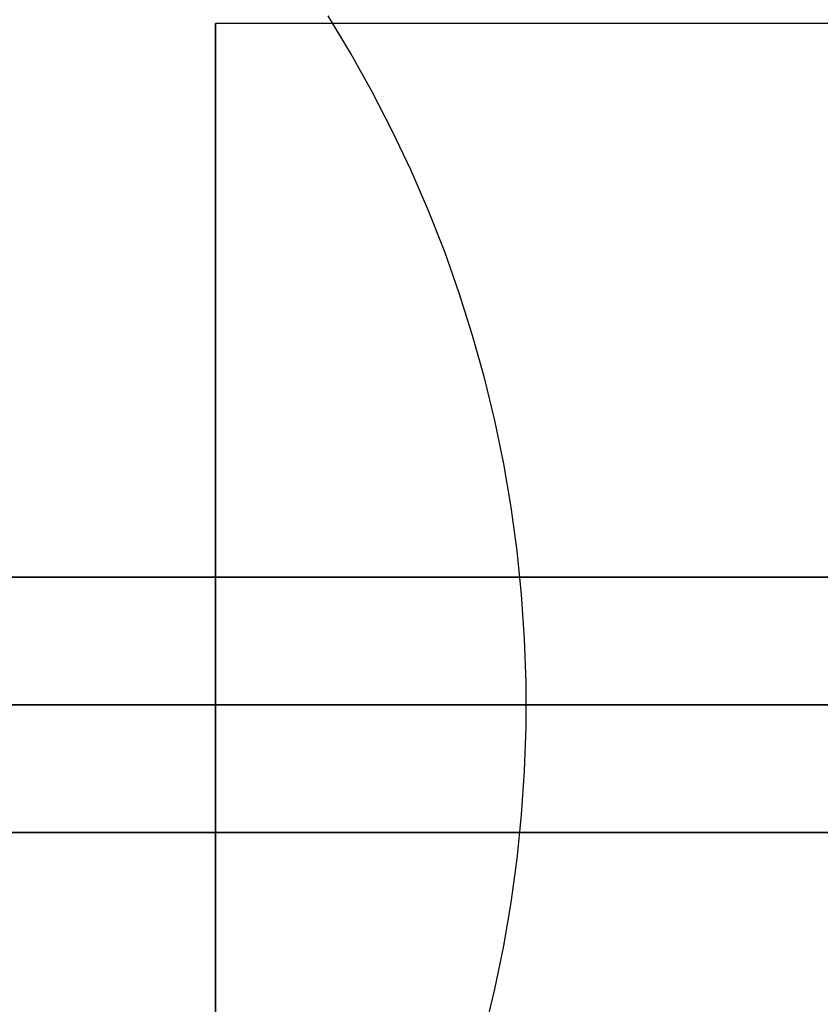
# Model space of a CAD drawing. Extents: x -3378 to 3007, y -425 to 173.
# Tile 51 of 256: x -2596 to -2587, y -330 to -318. Entities that reach past the tile are written whole.
import ezdxf

# ---------------------------------------------------------------- set-up
doc = ezdxf.new("R2010")
doc.units = 0
doc.layers.add('PREDEFINITO', color=7, linetype='CONTINUOUS')

msp = doc.modelspace()

# ---------------------------------------------------------------- linework, layer by layer
at = {"layer": 'PREDEFINITO'}
for p, q in [((-2592.466, -318.352, 1975.268), (-2592.733, -317.911, 1975.318)), ((-2594.054, -318.001, 2572.083), (-2594.054, -334.001, 2572.083)), ((-2579.861, -318.001, 2572.083), (-2594.054, -318.001, 2572.083)), ((-2594.054, -318.001, 2148), (-2594.054, -334.001, 2148)), ((-2579.861, -318.001, 2148), (-2594.054, -318.001, 2148)), ((-2594.054, -318.001, 2996.166), (-2594.054, -334.001, 2996.166)), ((-2579.861, -318.001, 2996.166), (-2594.054, -318.001, 2996.166)), ((-2592.214, -318.802, 1975.222), (-2592.466, -318.352, 1975.268)), ((-2591.978, -319.261, 1975.178), (-2592.214, -318.802, 1975.222)), ((-2591.757, -319.727, 1975.137), (-2591.978, -319.261, 1975.178)), ((-2591.552, -320.201, 1975.099), (-2591.757, -319.727, 1975.137)), ((-2591.363, -320.682, 1975.064), (-2591.552, -320.201, 1975.099)), ((-2591.191, -321.169, 1975.032), (-2591.363, -320.682, 1975.064)), ((-2591.035, -321.663, 1975.004), (-2591.191, -321.169, 1975.032)), ((-2590.896, -322.161, 1974.978), (-2591.035, -321.663, 1975.004)), ((-2590.774, -322.663, 1974.955), (-2590.896, -322.161, 1974.978)), ((-2590.67, -323.17, 1974.936), (-2590.774, -322.663, 1974.955)), ((-2590.582, -323.68, 1974.92), (-2590.67, -323.17, 1974.936)), ((-2590.512, -324.193, 1974.907), (-2590.582, -323.68, 1974.92)), ((-2590.459, -324.708, 1974.897), (-2590.512, -324.193, 1974.907)), ((-2577.625, -324.501, 2348.542), (-2612.55, -324.501, 2348.542)), ((-2577.625, -324.501, 2795.625), (-2612.55, -324.501, 2795.625)), ((-2612.55, -324.501, 2125), (-2577.625, -324.501, 2125)), ((-2590.424, -325.225, 1974.89), (-2590.459, -324.708, 1974.897)), ((-2590.407, -325.742, 1974.887), (-2590.424, -325.225, 1974.89)), ((-2590.407, -326.26, 1974.887), (-2590.407, -325.742, 1974.887)), ((-2612.55, -326.001, 2123.5), (-2577.55, -326.001, 2123.5)), ((-2612.55, -326.001, 2126.5), (-2577.55, -326.001, 2126.5)), ((-2577.55, -326.001, 2347.042), (-2612.55, -326.001, 2347.042)), ((-2577.55, -326.001, 2350.042), (-2612.55, -326.001, 2350.042)), ((-2577.55, -326.001, 2797.125), (-2612.55, -326.001, 2797.125)), ((-2577.55, -326.001, 2794.125), (-2612.55, -326.001, 2794.125)), ((-2594.054, -326.001, 2564.083), (-2594.054, -326.001, 2580.083)), ((-2577.554, -326.001, 2580.083), (-2594.054, -326.001, 2580.083)), ((-2577.554, -326.001, 2564.083), (-2594.054, -326.001, 2564.083)), ((-2594.054, -326.001, 2140), (-2594.054, -326.001, 2156)), ((-2577.554, -326.001, 2156), (-2594.054, -326.001, 2156)), ((-2577.554, -326.001, 2140), (-2594.054, -326.001, 2140)), ((-2594.054, -326.001, 2988.166), (-2594.054, -326.001, 3004.166)), ((-2577.554, -326.001, 3004.166), (-2594.054, -326.001, 3004.166)), ((-2577.554, -326.001, 2988.166), (-2594.054, -326.001, 2988.166)), ((-2590.424, -326.778, 1974.89), (-2590.407, -326.26, 1974.887)), ((-2590.459, -327.294, 1974.897), (-2590.424, -326.778, 1974.89)), ((-2590.512, -327.809, 1974.907), (-2590.459, -327.294, 1974.897)), ((-2612.55, -327.501, 2125), (-2577.625, -327.501, 2125)), ((-2577.625, -327.501, 2348.542), (-2612.55, -327.501, 2348.542)), ((-2577.625, -327.501, 2795.625), (-2612.55, -327.501, 2795.625)), ((-2590.582, -328.322, 1974.92), (-2590.512, -327.809, 1974.907)), ((-2590.67, -328.832, 1974.936), (-2590.582, -328.322, 1974.92)), ((-2590.774, -329.339, 1974.955), (-2590.67, -328.832, 1974.936)), ((-2590.896, -329.842, 1974.978), (-2590.774, -329.339, 1974.955))]:
    msp.add_line(p, q, dxfattribs=at)
at = {"layer": 'PREDEFINITO', "extrusion": (-1, -2.9721e-08, 8.52651e-14)}
for centre in [(326.001, 2572.083, 2594.054), (326.001, 2148, 2594.054), (326.001, 2996.166, 2594.054)]:
    msp.add_circle(centre, 8, dxfattribs=at)
at = {"layer": 'PREDEFINITO', "extrusion": (2.97209e-08, -1, -3.03496e-16)}
msp.add_arc((-3347.55, 2115, 326.001), 770, 270, 0, dxfattribs=at)
at = {"layer": 'PREDEFINITO', "extrusion": (2.97209e-08, -1, 3.84815e-16)}
msp.add_arc((-2577.55, 2295, 326.001), 770, 90, 180, dxfattribs=at)

doc.saveas('drawing.dxf')
